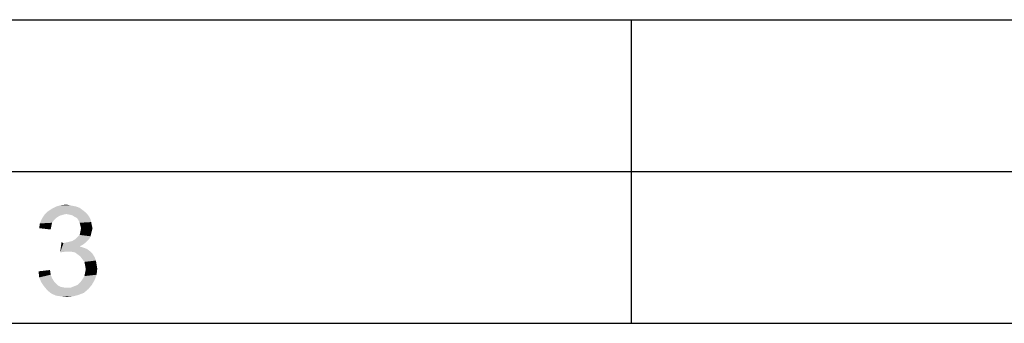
# Paper-space layout '61767N-2-A-2_1_1' of a CAD drawing. Header units: millimetres. Extents: x 0 to 594, y 1 to 420.
# Tile 112 of 222: x 197 to 229, y 410 to 420. Entities that reach past the tile are written whole.
import ezdxf

# ---------------------------------------------------------------- set-up
doc = ezdxf.new("R2010")
doc.units = ezdxf.units.MM
doc.header["$LTSCALE"] = 32.67
doc.layers.add('61767N-2-A-2_DXF_FORMAT', color=7, linetype='CONTINUOUS')

psp = doc.layouts.new('61767N-2-A-2_1_1')

# ---------------------------------------------------------------- linework, layer by layer
at = {"layer": '61767N-2-A-2_DXF_FORMAT', "color": 2, "linetype": 'Continuous'}
for p, q in [((0, 420), (594, 420)), ((217, 420), (217, 410)), ((20, 415), (589, 415))]:
    psp.add_line(p, q, dxfattribs=at)
at = {"layer": '61767N-2-A-2_DXF_FORMAT', "color": 7, "linetype": 'Continuous'}
psp.add_line((25, 410), (584, 410), dxfattribs=at)
at = {"layer": '61767N-2-A-2_DXF_FORMAT', "color": 2, "linetype": 'Continuous'}
for points in [[(198.521, 413.8896), (198.6321, 413.8673), (198.0766, 413.8451)], [(198.521, 413.8896), (198.0766, 413.8451), (198.2321, 413.8896)], [(198.0766, 413.8451), (198.6321, 413.8673), (198.7433, 413.8451)], [(198.2321, 413.8896), (198.4099, 413.9118), (198.521, 413.8896)], [(198.321, 413.5785), (198.2321, 413.5562), (197.6099, 413.4451)], [(198.321, 413.5785), (197.6099, 413.4451), (197.6988, 413.5785)], [(198.2321, 413.5562), (198.1433, 413.5118), (197.6099, 413.4451)], [(199.0321, 413.6673), (197.6988, 413.5785), (197.8099, 413.6896)], [(199.0321, 413.6673), (198.4099, 413.6007), (197.6988, 413.5785)], [(197.6988, 413.5785), (198.4099, 413.6007), (198.321, 413.5785)], [(198.9433, 413.734), (197.8099, 413.6896), (197.9433, 413.7785)], [(197.8099, 413.6896), (198.9433, 413.734), (199.0321, 413.6673)], [(198.7433, 413.8451), (198.8544, 413.8007), (197.9433, 413.7785)], [(198.7433, 413.8451), (197.9433, 413.7785), (198.0766, 413.8451)], [(197.9433, 413.7785), (198.8544, 413.8007), (198.9433, 413.734)], [(198.4099, 413.6007), (199.0321, 413.6673), (199.0988, 413.6007)], [(199.0988, 413.6007), (198.521, 413.5785), (198.4099, 413.6007)], [(198.6099, 413.5562), (198.521, 413.5785), (199.0988, 413.6007)], [(198.6766, 413.5118), (198.6099, 413.5562), (199.0988, 413.6007)], [(198.6766, 413.5118), (199.0988, 413.6007), (199.1655, 413.5118)], [(197.921, 413.2007), (197.521, 413.134), (197.5433, 413.2896)], [(198.0099, 413.4007), (197.5433, 413.2896), (197.6099, 413.4451)], [(198.0099, 413.4007), (197.9433, 413.3118), (197.5433, 413.2896)], [(197.5433, 413.2896), (197.9433, 413.3118), (197.921, 413.2007)], [(198.1433, 413.5118), (198.0766, 413.4673), (197.6099, 413.4451)], [(197.6099, 413.4451), (198.0766, 413.4673), (198.0099, 413.4007)], [(199.1655, 413.5118), (198.7655, 413.4673), (198.6766, 413.5118)], [(198.7655, 413.4673), (199.1655, 413.5118), (199.2099, 413.4229)], [(199.2099, 413.4229), (198.8099, 413.4007), (198.7655, 413.4673)], [(198.8099, 413.4007), (199.2099, 413.4229), (199.2321, 413.334)], [(199.2321, 413.334), (198.8544, 413.3118), (198.8099, 413.4007)], [(198.8766, 413.2229), (198.8544, 413.3118), (199.2321, 413.334)], [(198.8766, 413.2229), (199.2321, 413.334), (199.2544, 413.2229)], [(199.2544, 413.2229), (198.8988, 413.134), (198.8766, 413.2229)], [(198.8988, 413.134), (199.2544, 413.2229), (199.2766, 413.134)], [(197.521, 413.134), (197.921, 413.2007), (197.8988, 413.0896)], [(199.2099, 412.8673), (198.7877, 412.8451), (198.8544, 412.9118)], [(199.2321, 412.9562), (198.8544, 412.9118), (198.8766, 413.0229)], [(198.8544, 412.9118), (199.2321, 412.9562), (199.2099, 412.8673)], [(199.2766, 413.134), (199.2544, 413.0451), (198.8766, 413.0229)], [(199.2766, 413.134), (198.8766, 413.0229), (198.8988, 413.134)], [(198.8766, 413.0229), (199.2544, 413.0451), (199.2321, 412.9562)], [(198.321, 412.6451), (198.2099, 412.334), (198.2544, 412.6673)], [(199.0321, 412.6451), (198.9433, 412.5785), (198.2099, 412.334)], [(198.321, 412.6451), (199.0321, 412.6451), (198.2099, 412.334)], [(198.9433, 412.5785), (198.8544, 412.534), (198.2099, 412.334)], [(198.321, 412.6451), (198.4321, 412.6673), (199.0988, 412.7118)], [(198.321, 412.6451), (199.0988, 412.7118), (199.0321, 412.6451)], [(198.4321, 412.6673), (198.521, 412.6896), (199.0988, 412.7118)], [(199.0988, 412.7118), (198.521, 412.6896), (198.6099, 412.7118)], [(199.1655, 412.7785), (198.6099, 412.7118), (198.721, 412.7785)], [(198.6099, 412.7118), (199.1655, 412.7785), (199.0988, 412.7118)], [(198.721, 412.7785), (198.7877, 412.8451), (199.2099, 412.8673)], [(198.721, 412.7785), (199.2099, 412.8673), (199.1655, 412.7785)], [(198.8544, 412.534), (198.9877, 412.4896), (198.2099, 412.334)], [(198.9877, 412.4896), (198.3655, 412.3562), (198.2099, 412.334)], [(198.9877, 412.4896), (199.0988, 412.4451), (198.3655, 412.3562)], [(199.0988, 412.4451), (199.1877, 412.3785), (198.3655, 412.3562)], [(198.4766, 412.3562), (198.3655, 412.3562), (199.1877, 412.3785)], [(198.5877, 412.3562), (198.4766, 412.3562), (199.1877, 412.3785)], [(198.6988, 412.334), (198.5877, 412.3562), (199.1877, 412.3785)], [(198.6988, 412.334), (199.1877, 412.3785), (199.2766, 412.2896)], [(199.2766, 412.2896), (198.7877, 412.2673), (198.6988, 412.334)], [(198.8766, 412.2007), (198.7877, 412.2673), (199.2766, 412.2896)], [(198.8766, 412.2007), (199.2766, 412.2896), (199.3433, 412.1785)], [(199.3433, 412.1785), (198.9433, 412.1118), (198.8766, 412.2007)], [(198.9433, 412.1118), (199.3433, 412.1785), (199.3877, 412.0673)], [(199.3877, 412.0673), (199.0099, 412.0229), (198.9433, 412.1118)], [(199.0099, 412.0229), (199.3877, 412.0673), (199.4099, 411.934)], [(199.4099, 411.934), (199.0321, 411.9118), (199.0099, 412.0229)], [(199.0321, 411.9118), (199.4099, 411.934), (199.4321, 411.8007)], [(197.4988, 411.7118), (197.8766, 411.7562), (197.8988, 411.6007)], [(197.8988, 411.6007), (197.521, 411.5118), (197.4988, 411.7118)], [(197.521, 411.5118), (197.8988, 411.6007), (197.9433, 411.4896)], [(198.9433, 411.4451), (199.0099, 411.5562), (199.4099, 411.6007)], [(198.9433, 411.4451), (199.4099, 411.6007), (199.3433, 411.4229)], [(199.4099, 411.6007), (199.0099, 411.5562), (199.0321, 411.6673)], [(199.4321, 411.8007), (199.0544, 411.7785), (199.0321, 411.9118)], [(199.0321, 411.6673), (199.0544, 411.7785), (199.4321, 411.8007)], [(199.0321, 411.6673), (199.4321, 411.8007), (199.4099, 411.6007)], [(197.9433, 411.4896), (197.5877, 411.3562), (197.521, 411.5118)], [(197.9433, 411.4896), (198.0099, 411.3785), (197.5877, 411.3562)], [(197.5877, 411.3562), (198.0099, 411.3785), (198.0766, 411.3118)], [(198.0766, 411.3118), (197.6766, 411.2229), (197.5877, 411.3562)], [(198.0766, 411.3118), (198.1433, 411.2451), (197.6766, 411.2229)], [(198.5655, 411.1785), (198.6766, 411.2229), (199.2544, 411.2673)], [(198.5655, 411.1785), (199.2544, 411.2673), (199.1433, 411.134)], [(199.2544, 411.2673), (198.6766, 411.2229), (198.7877, 411.2673)], [(198.7877, 411.2673), (198.8766, 411.3562), (199.3433, 411.4229)], [(198.7877, 411.2673), (199.3433, 411.4229), (199.2544, 411.2673)], [(199.3433, 411.4229), (198.8766, 411.3562), (198.9433, 411.4451)], [(197.6766, 411.2229), (198.1433, 411.2451), (198.2321, 411.2007)], [(198.2321, 411.2007), (197.7877, 411.0896), (197.6766, 411.2229)], [(198.2321, 411.2007), (198.3433, 411.1785), (197.7877, 411.0896)], [(198.5655, 411.1785), (199.1433, 411.134), (197.7877, 411.0896)], [(198.4321, 411.1785), (198.5655, 411.1785), (197.7877, 411.0896)], [(198.3433, 411.1785), (198.4321, 411.1785), (197.7877, 411.0896)], [(197.7877, 411.0896), (199.1433, 411.134), (198.9877, 411.0007)], [(198.9877, 411.0007), (197.921, 410.9785), (197.7877, 411.0896)], [(197.921, 410.9785), (198.9877, 411.0007), (198.8099, 410.934)], [(198.8099, 410.934), (198.0766, 410.9118), (197.921, 410.9785)], [(198.2321, 410.8896), (198.0766, 410.9118), (198.8099, 410.934)], [(198.2321, 410.8896), (198.8099, 410.934), (198.6321, 410.8896)], [(198.6321, 410.8896), (198.4321, 410.8673), (198.2321, 410.8896)]]:
    psp.add_solid(points, dxfattribs=at)

doc.saveas('drawing.dxf')
